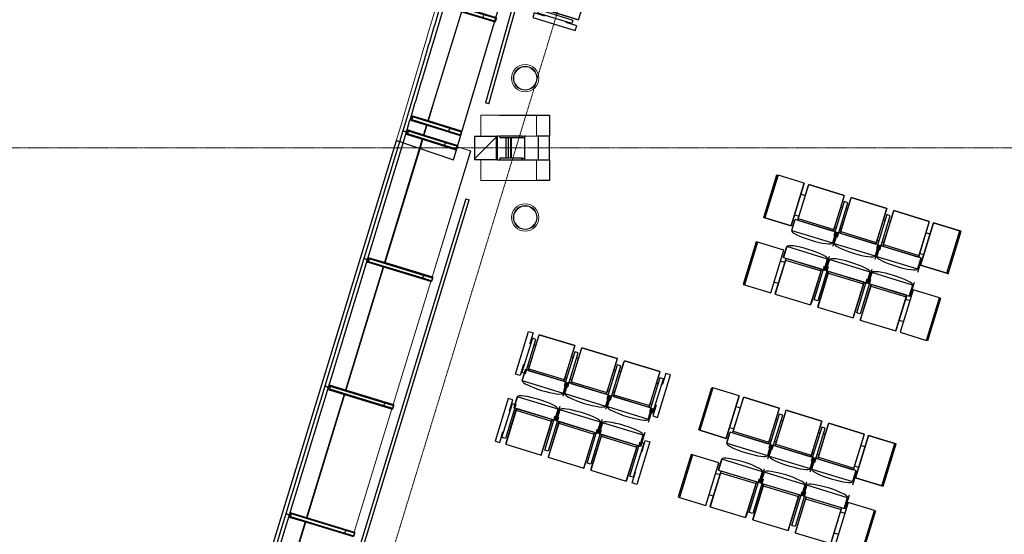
# Model space of a CAD drawing. Header units: millimetres. Extents: x 869791 to 957834, y 561000 to 598978.
# Tile 3 of 38: x 888604 to 901882, y 570285 to 577230. Entities that reach past the tile are written whole.
import ezdxf
from ezdxf.xclip import XClip

# ---------------------------------------------------------------- set-up
doc = ezdxf.new("R2010")
doc.units = ezdxf.units.MM
doc.header["$XCLIPFRAME"] = 2
doc.linetypes.add('_T2 Grid Line', pattern=[22.225, 12.7, -3.175, 3.175, -3.175])
doc.linetypes.add('_T2 Overhead', pattern=[6.6, 4, -1, 0.6, -1])
doc.layers.add('$AUDIT_BAD_LAYER1', color=7, linetype='Continuous')
doc.layers.add('_grå hatch fotavtrykk', color=7, linetype='Continuous')
for name, color, linetype, lineweight in [('0-1', 7, 'Continuous', 5), ('A2-V', 7, 'Continuous', 5), ('A2-V-3', 7, '_T2 Overhead', 5), ('A222-3', 7, '_T2 Overhead', 5), ('A223-1', 7, 'Continuous', 9), ('A254', 7, 'Continuous', 5), ('A272-1', 7, '_T2 Overhead', 5), ('A281-1-1', 7, '_T2 Overhead', 5), ('A822-1', 7, '_T2 Grid Line', 5), ('A858', 7, 'Continuous', 5), ('A858-1', 7, '_T2 Overhead', 5), ('A864', 7, 'Continuous', 5), ('A864-1', 7, '_T2 Overhead', 5)]:
    doc.layers.add(name, color=color, linetype=linetype, lineweight=lineweight)

# ---------------------------------------------------------------- blocks, each defined once
blk = doc.blocks.new('A230 - PN Fasade_SG Glassfinner med 2xSplice -- A230 - PN Fasade Hovedfamilie - A230 - PN Fasade_SG Glassfinner med 2xSplice - BK-BM-36415165-19447-aa-tof-20-3000')
at = {"layer": '$AUDIT_BAD_LAYER1'}
for p, q in [((562713, 577463), (562696, 577405)), ((562705, 577402), (562723, 577460)), ((562723, 577460), (562713, 577463)), ((562957, 577389), (562723, 577460)), ((562696, 577405), (562705, 577402)), ((562705, 577402), (562940, 577331)), ((562719, 577448), (562709, 577414)), ((562709, 577414), (563213, 577261)), ((563223, 577295), (562719, 577448)), ((562940, 577331), (563377, 577199)), ((563394, 577256), (562957, 577389)), ((563213, 577261), (563223, 577295)), ((563213, 577261), (563380, 577210)), ((563391, 577244), (563223, 577295)), ((563394, 577256), (563377, 577199)), ((563380, 577210), (563391, 577244))]:
    blk.add_line(p, q, dxfattribs=at)
blk = doc.blocks.new('A230 - PN Fasade_SG Glassfinner med 2xSplice -- A230 - PN Fasade Hovedfamilie - A230 - PN Fasade_SG Glassfinner med 2xSplice - BK-BM-36415166-19447-aa-tof-20-3000')
at = {"layer": '$AUDIT_BAD_LAYER1'}
for p, q in [((562197, 575740), (562179, 575683)), ((562188, 575680), (562206, 575737)), ((562206, 575737), (562197, 575740)), ((562428, 575668), (562206, 575737)), ((562179, 575683), (562188, 575680)), ((562188, 575680), (562410, 575611)), ((562203, 575726), (562192, 575692)), ((562192, 575692), (562693, 575535)), ((562703, 575570), (562203, 575726)), ((562410, 575611), (562845, 575475)), ((562863, 575533), (562428, 575668)), ((562693, 575535), (562703, 575570)), ((562693, 575535), (562848, 575487)), ((562859, 575521), (562703, 575570)), ((562863, 575533), (562845, 575475)), ((562848, 575487), (562859, 575521))]:
    blk.add_line(p, q, dxfattribs=at)
blk = doc.blocks.new('A230 - PN Fasade_SG Glassfinner med 2xSplice -- A230 - PN Fasade Hovedfamilie - A230 - PN Fasade_SG Glassfinner med 2xSplice - BA-BK-36415167-19447-aa-tof-20-3000')
at = {"layer": '$AUDIT_BAD_LAYER1'}
for p, q in [((561671, 574017), (561654, 573960)), ((561663, 573957), (561681, 574014)), ((561681, 574014), (561671, 574017)), ((561901, 573947), (561681, 574014)), ((561654, 573960), (561663, 573957)), ((561663, 573957), (561883, 573890)), ((561677, 574003), (561667, 573969)), ((561667, 573969), (562400, 573745)), ((562410, 573779), (561677, 574003)), ((561883, 573890), (562517, 573696)), ((562534, 573754), (561901, 573947)), ((562400, 573745), (562410, 573779)), ((562400, 573745), (562520, 573708)), ((562531, 573742), (562410, 573779)), ((562534, 573754), (562517, 573696)), ((562520, 573708), (562531, 573742))]:
    blk.add_line(p, q, dxfattribs=at)
blk = doc.blocks.new('A230 - PN Fasade_SG Glassfinner med 2xSplice -- A230 - PN Fasade Hovedfamilie - A230 - PN Fasade_SG Glassfinner med 2xSplice - BA-BK-36415168-19447-aa-tof-20-3000')
at = {"layer": '$AUDIT_BAD_LAYER1'}
for p, q in [((561146, 572296), (561128, 572238)), ((561138, 572235), (561156, 572293)), ((561152, 572281), (561141, 572247)), ((561156, 572293), (561146, 572296)), ((561885, 572057), (561152, 572281)), ((561375, 572226), (561156, 572293)), ((561128, 572238), (561138, 572235)), ((561138, 572235), (561357, 572168)), ((561141, 572247), (561874, 572023)), ((561357, 572168), (561990, 571975)), ((562008, 572032), (561375, 572226)), ((561874, 572023), (561885, 572057)), ((561874, 572023), (561994, 571986)), ((562004, 572021), (561885, 572057)), ((562008, 572032), (561990, 571975)), ((561994, 571986), (562004, 572021))]:
    blk.add_line(p, q, dxfattribs=at)
blk = doc.blocks.new('A230 - PN Fasade_SG Glassfinner med 2xSplice -- A230 - PN Fasade Hovedfamilie - A230 - PN Fasade_SG Glassfinner med 2xSplice - BA-BK-36415169-19447-aa-tof-20-3000')
at = {"layer": '$AUDIT_BAD_LAYER1'}
for p, q in [((560620, 570574), (560603, 570517)), ((560612, 570514), (560630, 570571)), ((560626, 570560), (560616, 570525)), ((560630, 570571), (560620, 570574)), ((561359, 570336), (560626, 570560)), ((560848, 570504), (560630, 570571)), ((560603, 570517), (560612, 570514)), ((560612, 570514), (560831, 570447)), ((560616, 570525), (561348, 570301)), ((560831, 570447), (561464, 570254)), ((561482, 570311), (560848, 570504)), ((561348, 570301), (561359, 570336)), ((561348, 570301), (561467, 570265)), ((561478, 570299), (561359, 570336)), ((561482, 570311), (561464, 570254)), ((561467, 570265), (561478, 570299))]:
    blk.add_line(p, q, dxfattribs=at)
blk = doc.blocks.new('A230 - PN Fasade_Glasspanel SG -- A230 - PN Fasade Hovedfamilie - A230 - PN Fasade_Glasspanel SG 3-lags-36328091-19447-aa-tof-20-3000')
at = {"layer": '$AUDIT_BAD_LAYER1'}
for p, q in [((560602, 570548), (560553, 570563)), ((560812, 570453), (560303, 568789)), ((560027, 568842), (560076, 568827))]:
    blk.add_line(p, q, dxfattribs=at)
at = {"layer": '$AUDIT_BAD_LAYER1', "flags": 128}
for points in [[(560553, 570563), (560495, 570372), (560436, 570181), (560378, 569989), (560320, 569798), (560261, 569607), (560203, 569416), (560144, 569224), (560086, 569033), (560027, 568842)], [(560076, 568827), (560135, 569018), (560193, 569209), (560251, 569401), (560310, 569592), (560368, 569783), (560427, 569975), (560485, 570166), (560544, 570357), (560602, 570548)]]:
    blk.add_lwpolyline(points, dxfattribs=at)
blk = doc.blocks.new('A230 - PN Fasade_Glasspanel SG -- A230 - PN Fasade Hovedfamilie - A230 - PN Fasade_Glasspanel SG 3-lags-36328092-19447-aa-tof-20-3000')
at = {"layer": '$AUDIT_BAD_LAYER1'}
for p, q in [((561864, 573896), (561356, 572232)), ((561653, 573992), (561604, 574006)), ((561079, 572285), (561128, 572270))]:
    blk.add_line(p, q, dxfattribs=at)
at = {"layer": '$AUDIT_BAD_LAYER1', "flags": 128}
for points in [[(561604, 574006), (561546, 573815), (561487, 573624), (561429, 573432), (561371, 573241), (561312, 573050), (561254, 572859), (561196, 572667), (561137, 572476), (561079, 572285)], [(561128, 572270), (561186, 572461), (561244, 572653), (561303, 572844), (561361, 573035), (561420, 573226), (561478, 573418), (561536, 573609), (561595, 573800), (561653, 573992)]]:
    blk.add_lwpolyline(points, dxfattribs=at)
blk = doc.blocks.new('A230 - PN Fasade_Glasspanel SG -- A230 - PN Fasade Hovedfamilie - A230 - PN Fasade_Glasspanel SG 3-lags-36328096-19447-aa-tof-20-3000')
at = {"layer": '$AUDIT_BAD_LAYER1'}
for p, q in [((561128, 572270), (561079, 572285)), ((561338, 572174), (560829, 570510)), ((560553, 570563), (560602, 570548))]:
    blk.add_line(p, q, dxfattribs=at)
at = {"layer": '$AUDIT_BAD_LAYER1', "flags": 128}
for points in [[(561079, 572285), (561021, 572093), (560962, 571902), (560904, 571711), (560845, 571520), (560787, 571328), (560729, 571137), (560670, 570946), (560612, 570755), (560553, 570563)], [(560602, 570548), (560660, 570740), (560719, 570931), (560777, 571122), (560836, 571314), (560894, 571505), (560952, 571696), (561011, 571887), (561069, 572079), (561128, 572270)]]:
    blk.add_lwpolyline(points, dxfattribs=at)
blk = doc.blocks.new('A230 - PN Fasade_Glasspanel SG -- A230 - PN Fasade Hovedfamilie - A230 - PN Fasade_Glasspanel SG 3-lags-36328097-19447-aa-tof-20-3000')
at = {"layer": '$AUDIT_BAD_LAYER1'}
for p, q in [((562391, 575617), (561882, 573953)), ((562178, 575715), (562129, 575729)), ((561604, 574006), (561653, 573992))]:
    blk.add_line(p, q, dxfattribs=at)
at = {"layer": '$AUDIT_BAD_LAYER1', "flags": 128}
for points in [[(562129, 575729), (562071, 575538), (562013, 575347), (561954, 575155), (561896, 574964), (561838, 574772), (561779, 574581), (561721, 574389), (561663, 574198), (561604, 574006)], [(561653, 573992), (561711, 574183), (561770, 574375), (561828, 574566), (561886, 574757), (561945, 574949), (562003, 575140), (562061, 575332), (562120, 575523), (562178, 575715)]]:
    blk.add_lwpolyline(points, dxfattribs=at)
blk = doc.blocks.new('A230 - PN Fasade_Glasspanel SG -- A230 - PN Fasade Hovedfamilie - A230 - PN Fasade_Glasspanel SG 3-lags-31014170-19447-aa-tof-20-3000')
at = {"layer": '$AUDIT_BAD_LAYER1'}
for p, q in [((562921, 577337), (562468, 575865)), ((562695, 577437), (562646, 577451)), ((562450, 575808), (562410, 575678)), ((562129, 575728), (562178, 575715))]:
    blk.add_line(p, q, dxfattribs=at)
for points in [[(562646, 577451), (562569, 577195), (562397, 576621), (562225, 576047), (562129, 575728)], [(562178, 575715), (562255, 575970), (562427, 576544), (562599, 577118), (562695, 577437)]]:
    blk.add_open_spline(points, degree=3, knots=[0, 0, 0, 0, 0.444444, 1, 1, 1, 1], dxfattribs=at)
blk = doc.blocks.new('A230 - PN Fasade_SG Glassfinner med 2xSplice -- A230 - PN Fasade Hovedfamilie - A230 - PN Fasade_SG Glassfinner med 2xSplice - BK-BM-36415312-19447-aa-tof-20-3000')
at = {"layer": '$AUDIT_BAD_LAYER1'}
for p, q in [((562255, 575932), (562237, 575874)), ((562237, 575874), (562246, 575871)), ((562246, 575871), (562264, 575929)), ((562246, 575871), (562470, 575802)), ((562261, 575917), (562250, 575883)), ((562250, 575883), (562751, 575727)), ((562264, 575929), (562255, 575932)), ((562762, 575761), (562261, 575917)), ((562488, 575859), (562264, 575929)), ((562470, 575802), (562905, 575667)), ((562922, 575724), (562488, 575859)), ((562751, 575727), (562762, 575761)), ((562919, 575713), (562762, 575761)), ((562751, 575727), (562908, 575678)), ((562922, 575724), (562905, 575667)), ((562908, 575678), (562919, 575713))]:
    blk.add_line(p, q, dxfattribs=at)
blk = doc.blocks.new('B260 - Limtrekonstruksjon tak Pir nord - BK - B260 - Limtrekonstruksjon tak Pir nord - BK-36183437-19447-aa-tof-20-3000')
at = {"layer": '$AUDIT_BAD_LAYER1'}
for p, q in [((563934, 575940), (564108, 575940)), ((564108, 575940), (564108, 575660)), ((564108, 575660), (563934, 575660)), ((563934, 575340), (564108, 575340)), ((564108, 575340), (564108, 575060)), ((564108, 575060), (563934, 575060))]:
    blk.add_line(p, q, dxfattribs=at)
at = {"layer": 'A223-1'}
for p, q in [((563934, 575940), (563181, 575940)), ((563181, 575940), (563181, 575660)), ((563934, 575660), (563934, 575940)), ((563181, 575660), (563404, 575660)), ((563419, 575660), (563439, 575660)), ((563745, 575660), (563772, 575660)), ((563787, 575660), (563934, 575660)), ((563934, 575340), (563181, 575340)), ((563181, 575340), (563181, 575060)), ((563934, 575060), (563934, 575340)), ((563181, 575060), (563934, 575060))]:
    blk.add_line(p, q, dxfattribs=at)
blk = doc.blocks.new('gmtik-a-200-1-0001_rvt-1-19447-aa-tof-20-3000')
at = {"layer": '$AUDIT_BAD_LAYER1'}
for name in ['A230 - PN Fasade_SG Glassfinner med 2xSplice -- A230 - PN Fasade Hovedfamilie - A230 - PN Fasade_SG Glassfinner med 2xSplice - BK-BM-36415165-19447-aa-tof-20-3000', 'A230 - PN Fasade_Glasspanel SG -- A230 - PN Fasade Hovedfamilie - A230 - PN Fasade_Glasspanel SG 3-lags-31014170-19447-aa-tof-20-3000', 'A230 - PN Fasade_SG Glassfinner med 2xSplice -- A230 - PN Fasade Hovedfamilie - A230 - PN Fasade_SG Glassfinner med 2xSplice - BK-BM-36415312-19447-aa-tof-20-3000', 'B260 - Limtrekonstruksjon tak Pir nord - BK - B260 - Limtrekonstruksjon tak Pir nord - BK-36183437-19447-aa-tof-20-3000', 'A230 - PN Fasade_SG Glassfinner med 2xSplice -- A230 - PN Fasade Hovedfamilie - A230 - PN Fasade_SG Glassfinner med 2xSplice - BK-BM-36415166-19447-aa-tof-20-3000', 'A230 - PN Fasade_Glasspanel SG -- A230 - PN Fasade Hovedfamilie - A230 - PN Fasade_Glasspanel SG 3-lags-36328097-19447-aa-tof-20-3000', 'A230 - PN Fasade_SG Glassfinner med 2xSplice -- A230 - PN Fasade Hovedfamilie - A230 - PN Fasade_SG Glassfinner med 2xSplice - BA-BK-36415167-19447-aa-tof-20-3000', 'A230 - PN Fasade_Glasspanel SG -- A230 - PN Fasade Hovedfamilie - A230 - PN Fasade_Glasspanel SG 3-lags-36328092-19447-aa-tof-20-3000', 'A230 - PN Fasade_Glasspanel SG -- A230 - PN Fasade Hovedfamilie - A230 - PN Fasade_Glasspanel SG 3-lags-36328096-19447-aa-tof-20-3000', 'A230 - PN Fasade_SG Glassfinner med 2xSplice -- A230 - PN Fasade Hovedfamilie - A230 - PN Fasade_SG Glassfinner med 2xSplice - BA-BK-36415168-19447-aa-tof-20-3000', 'A230 - PN Fasade_Glasspanel SG -- A230 - PN Fasade Hovedfamilie - A230 - PN Fasade_Glasspanel SG 3-lags-36328091-19447-aa-tof-20-3000', 'A230 - PN Fasade_SG Glassfinner med 2xSplice -- A230 - PN Fasade Hovedfamilie - A230 - PN Fasade_SG Glassfinner med 2xSplice - BA-BK-36415169-19447-aa-tof-20-3000']:
    blk.add_blockref(name, (0, 0), dxfattribs=at)
blk = doc.blocks.new('A278 - Dobbelsidig stolrekker Gate - A278 - Gate stolrekke - 3 stk-50069968-19447-aa-tof-20-3000')
at = {"layer": '$AUDIT_BAD_LAYER1'}
for p, q in [((-65, 173), (-65, 773)), ((-65, 773), (0, 773)), ((0, 773), (0, 622)), ((10, 700), (10, 220)), ((60, 700), (10, 700)), ((60, 220), (60, 700)), ((85, 278), (85, 773)), ((85, 773), (585, 773)), ((585, 773), (85, 773)), ((85, 752), (85, 773)), ((85, 269), (85, 752)), ((585, 773), (585, 278)), ((585, 773), (585, 752)), ((585, 752), (585, 269)), ((660, 693), (610, 693)), ((610, 693), (610, 213)), ((660, 213), (660, 693)), ((685, 278), (685, 773)), ((685, 773), (1185, 773)), ((1185, 773), (685, 773)), ((685, 752), (685, 773)), ((685, 269), (685, 752)), ((1185, 773), (1185, 278)), ((1185, 773), (1185, 752)), ((1185, 752), (1185, 269)), ((1260, 693), (1210, 693)), ((1210, 693), (1210, 213)), ((1260, 213), (1260, 693)), ((1285, 278), (1285, 773)), ((1285, 773), (1785, 773)), ((1785, 773), (1285, 773)), ((1285, 752), (1285, 773)), ((1285, 269), (1285, 752)), ((1785, 773), (1785, 278)), ((1785, 773), (1785, 752)), ((1785, 752), (1785, 269)), ((1860, 693), (1810, 693)), ((1810, 693), (1810, 213)), ((1860, 213), (1860, 693)), ((1870, 773), (1870, 622)), ((1935, 773), (1870, 773)), ((1935, 173), (1935, 773)), ((10, 622), (0, 622)), ((85, 618), (60, 618)), ((585, 613), (610, 613)), ((685, 618), (660, 618)), ((1185, 613), (1210, 613)), ((1285, 618), (1260, 618)), ((1785, 613), (1810, 613)), ((1860, 622), (1870, 622)), ((0, 325), (0, 173)), ((10, 325), (0, 325)), ((47, 113), (47, 269)), ((47, 259), (47, 269)), ((622, 269), (47, 269)), ((85, 323), (60, 323)), ((85, 293), (585, 293)), ((85, 269), (585, 269)), ((585, 323), (610, 323)), ((622, 269), (622, 113)), ((622, 269), (622, 259)), ((635, 269), (635, 68)), ((647, 113), (647, 269)), ((647, 259), (647, 269)), ((1222, 269), (647, 269)), ((685, 323), (660, 323)), ((685, 293), (1185, 293)), ((685, 269), (1185, 269)), ((1185, 323), (1210, 323)), ((1222, 269), (1222, 113)), ((1222, 269), (1222, 259)), ((1235, 269), (1235, 68)), ((1247, 113), (1247, 269)), ((1247, 259), (1247, 269)), ((1822, 269), (1247, 269)), ((1285, 323), (1260, 323)), ((1285, 293), (1785, 293)), ((1285, 269), (1785, 269)), ((1785, 323), (1810, 323)), ((1822, 269), (1822, 113)), ((1822, 269), (1822, 259)), ((1835, 269), (1835, 68)), ((1860, 325), (1870, 325)), ((1870, 325), (1870, 173)), ((0, 173), (-65, 173)), ((10, 220), (60, 220)), ((47, 153), (47, 259)), ((47, 114), (47, 153)), ((610, 213), (660, 213)), ((622, 259), (622, 153)), ((622, 153), (622, 114)), ((647, 153), (647, 259)), ((647, 114), (647, 153)), ((1210, 213), (1260, 213)), ((1222, 259), (1222, 153)), ((1222, 153), (1222, 114)), ((1247, 153), (1247, 259)), ((1247, 114), (1247, 153)), ((1810, 213), (1860, 213)), ((1822, 259), (1822, 153)), ((1822, 153), (1822, 114)), ((1870, 173), (1935, 173)), ((47, 115), (47, 114)), ((47, 114), (622, 114)), ((622, 114), (622, 115)), ((647, 115), (647, 114)), ((647, 114), (1222, 114)), ((1222, 114), (1222, 115)), ((1247, 115), (1247, 114)), ((1247, 114), (1822, 114)), ((1822, 114), (1822, 115)), ((47, -113), (47, -269)), ((622, -114), (47, -114)), ((47, -153), (47, -114)), ((47, -114), (47, -115)), ((622, -269), (622, -113)), ((622, -115), (622, -114)), ((622, -114), (622, -153)), ((635, -269), (635, -68)), ((647, -113), (647, -269)), ((1222, -114), (647, -114)), ((647, -153), (647, -114)), ((647, -114), (647, -115)), ((1222, -269), (1222, -113)), ((1222, -115), (1222, -114)), ((1222, -114), (1222, -153)), ((1235, -269), (1235, -68)), ((1247, -113), (1247, -269)), ((1822, -114), (1247, -114)), ((1247, -153), (1247, -114)), ((1247, -114), (1247, -115)), ((1822, -269), (1822, -113)), ((1822, -115), (1822, -114)), ((1822, -114), (1822, -153)), ((1835, -269), (1835, -68)), ((-65, -173), (-65, -773)), ((0, -173), (-65, -173)), ((0, -325), (0, -173)), ((10, -700), (10, -220)), ((10, -220), (60, -220)), ((47, -259), (47, -153)), ((47, -269), (47, -259)), ((60, -220), (60, -700)), ((610, -693), (610, -213)), ((610, -213), (660, -213)), ((622, -153), (622, -259)), ((622, -259), (622, -269)), ((647, -259), (647, -153)), ((647, -269), (647, -259)), ((660, -213), (660, -693)), ((1210, -693), (1210, -213)), ((1210, -213), (1260, -213)), ((1222, -153), (1222, -259)), ((1222, -259), (1222, -269)), ((1247, -259), (1247, -153)), ((1247, -269), (1247, -259)), ((1260, -213), (1260, -693)), ((1810, -693), (1810, -213)), ((1810, -213), (1860, -213)), ((1822, -153), (1822, -259)), ((1822, -259), (1822, -269)), ((1860, -213), (1860, -693)), ((1870, -325), (1870, -173)), ((1870, -173), (1935, -173)), ((1935, -173), (1935, -773)), ((10, -325), (0, -325)), ((47, -269), (622, -269)), ((85, -752), (85, -269)), ((585, -269), (85, -269)), ((85, -278), (85, -773)), ((85, -293), (585, -293)), ((585, -269), (585, -752)), ((585, -773), (585, -278)), ((647, -269), (1222, -269)), ((685, -752), (685, -269)), ((1185, -269), (685, -269)), ((685, -278), (685, -773)), ((685, -293), (1185, -293)), ((1185, -269), (1185, -752)), ((1185, -773), (1185, -278)), ((1247, -269), (1822, -269)), ((1285, -752), (1285, -269)), ((1785, -269), (1285, -269)), ((1285, -278), (1285, -773)), ((1285, -293), (1785, -293)), ((1785, -269), (1785, -752)), ((1785, -773), (1785, -278)), ((1860, -325), (1870, -325)), ((10, -622), (0, -622)), ((0, -773), (0, -622)), ((1860, -622), (1870, -622)), ((1870, -773), (1870, -622)), ((-65, -773), (0, -773)), ((60, -700), (10, -700)), ((85, -773), (85, -752)), ((85, -773), (585, -773)), ((85, -773), (585, -773)), ((585, -752), (585, -773)), ((660, -693), (610, -693)), ((685, -773), (685, -752)), ((685, -773), (1185, -773)), ((685, -773), (1185, -773)), ((1185, -752), (1185, -773)), ((1260, -693), (1210, -693)), ((1285, -773), (1285, -752)), ((1285, -773), (1785, -773)), ((1285, -773), (1785, -773)), ((1785, -752), (1785, -773)), ((1860, -693), (1810, -693)), ((1935, -773), (1870, -773))]:
    blk.add_line(p, q, dxfattribs=at)
for centre, major_axis in [((335, 113), (287, 0)), ((935, 113), (287, 0)), ((1535, 113), (288, 0)), ((335, -113), (-287, 0)), ((935, -113), (-287, 0)), ((1535, -113), (-288, 0))]:
    blk.add_ellipse(centre, major_axis=major_axis, ratio=0.16833, start_param=3.141593, end_param=6.283185, dxfattribs=at)
blk = doc.blocks.new('A231 - InPlace - Dekkeforkant nivå F skrå isolert - A231 - InPlace - Dekkeforkant nivå F skrå isolert-29568980-19447-aa-tof-20-3000')
at = {"layer": 'A2-V'}
for p, q in [((562043, 575599), (534905, 486836)), ((561892, 573950), (562366, 575500)), ((562085, 575583), (562042, 575596)), ((562043, 575599), (562086, 575586)), ((561365, 572229), (561874, 573893)), ((560839, 570507), (561348, 572171)), ((560313, 568786), (560822, 570450))]:
    blk.add_line(p, q, dxfattribs=at)
blk.add_open_spline([(565370, 587579), (565359, 587533), (565319, 587372), (565248, 587091), (565158, 586732), (565063, 586362), (564965, 585980), (564829, 585453), (564646, 584758), (564404, 583856), (564137, 582875), (563840, 581805), (563511, 580637), (563145, 579359), (562672, 577729), (562290, 576430), (562042, 575596)], degree=3, knots=[0.8748397, 0.8748397, 0.8748397, 0.8748397, 0.877095, 0.8826816, 0.8882682, 0.8938547, 0.8994413, 0.9050279, 0.9162011, 0.9273743, 0.9385475, 0.9497207, 0.9608939, 0.972067, 0.9832402, 1, 1, 1, 1], dxfattribs=at)
for points in [[(562474, 575864), (562525, 576036), (562575, 576206), (562624, 576373)], [(562417, 575673), (562430, 575718), (562443, 575762), (562457, 575807)], [(562366, 575500), (562377, 575539), (562388, 575577), (562400, 575615)]]:
    blk.add_open_spline(points, degree=3, dxfattribs=at)
blk = doc.blocks.new('A247 - Fendring - A247 Fendring - FE-S01 - Avviser_ montert m_ brakett mot dekke_ 1 rør Ø_49 mm-70398978-19447-aa-tof-20-3000')
at = {"layer": '$AUDIT_BAD_LAYER1'}
for p, q in [((6736, 24), (0, 24)), ((0, -24), (0, 24)), ((11633, 24), (6836, 24)), ((11633, 24), (11633, -24)), ((0, -24), (6735, -24)), ((6835, -24), (11633, -24))]:
    blk.add_line(p, q, dxfattribs=at)
blk = doc.blocks.new('A247 - Fendring - A247 Fendring - FE-S01 - Avviser_ montert m_ brakett mot dekke_ 1 rør Ø_49 mm-70398979-19447-aa-tof-20-3000')
at = {"layer": '$AUDIT_BAD_LAYER1'}
for p, q in [((13812, 24), (0, 24)), ((0, -24), (0, 24)), ((13812, 24), (13812, -24)), ((0, -24), (13812, -24))]:
    blk.add_line(p, q, dxfattribs=at)
blk = doc.blocks.new('A253-Gulvlys - E253 - Gulvlys 370mm-66392331-19447-aa-tof-20-3000')
at = {"layer": 'A858'}
for start, end in [(360, 180), (180, 360)]:
    blk.add_arc((0, 0), 155, start, end, dxfattribs=at)
blk = doc.blocks.new('B220 - Søylefot - Primærdragere - PirNord1 - B220 - Søylefot - Primærdragere - PirNord - h_5265-44933622-19447-aa-tof-20-3000')
at = {"layer": '$AUDIT_BAD_LAYER1'}
for p, q in [((-375, 160), (-375, -160)), ((-372, 160), (-375, 160)), ((-372, -160), (-372, 160)), ((-360, 160), (-372, 160)), ((-38, 160), (-342, 160)), ((-342, 160), (-342, 139)), ((-342, 139), (-196, 139)), ((-257, -140), (-257, 139)), ((-227, 139), (-227, -140)), ((-196, 139), (-196, -140)), ((-184, -140), (-184, 139)), ((-184, 139), (-38, 139)), ((-38, 139), (-38, 160)), ((-38, 160), (-35, 160)), ((-38, 139), (-8, 139)), ((-5, 160), (-8, 160)), ((-8, 160), (-8, -160)), ((-5, -160), (-5, 160)), ((7, 160), (-5, 160)), ((182, -160), (182, 160)), ((-375, -160), (-372, -160)), ((-372, -160), (-342, -160)), ((-196, -140), (-342, -140)), ((-342, -140), (-342, -160)), ((-342, -160), (-38, -160)), ((-38, -140), (-184, -140)), ((-38, -160), (-38, -140)), ((-38, -140), (-8, -140)), ((-38, -160), (-8, -160)), ((-8, -160), (-5, -160)), ((-5, -160), (182, -160))]:
    blk.add_line(p, q, dxfattribs=at)
blk = doc.blocks.new('A278 - Dobbelsidig stolrekker Gate Sidebord - A278 - Gate stolrekke - 4 stk-64598189-19447-aa-tof-20-3000')
at = {"layer": '$AUDIT_BAD_LAYER1'}
for p, q in [((-65, 173), (-65, 773)), ((-65, 773), (-48, 773)), ((-48, 173), (-48, 773)), ((-48, 773), (-48, 173)), ((322, 773), (-48, 773)), ((322, 773), (322, 173)), ((322, 173), (322, 773)), ((385, 278), (385, 773)), ((385, 773), (885, 773)), ((885, 773), (385, 773)), ((385, 752), (385, 773)), ((385, 269), (385, 752)), ((885, 773), (885, 278)), ((885, 773), (885, 752)), ((885, 752), (885, 269)), ((960, 693), (910, 693)), ((910, 693), (910, 213)), ((960, 213), (960, 693)), ((985, 278), (985, 773)), ((985, 773), (1485, 773)), ((1485, 773), (985, 773)), ((985, 752), (985, 773)), ((985, 269), (985, 752)), ((1485, 773), (1485, 278)), ((1485, 773), (1485, 752)), ((1485, 752), (1485, 269)), ((1560, 693), (1510, 693)), ((1510, 693), (1510, 213)), ((1560, 213), (1560, 693)), ((1585, 278), (1585, 773)), ((1585, 773), (2085, 773)), ((2085, 773), (1585, 773)), ((1585, 752), (1585, 773)), ((1585, 269), (1585, 752)), ((2085, 773), (2085, 278)), ((2085, 773), (2085, 752)), ((2085, 752), (2085, 269)), ((2147, 773), (2517, 773)), ((2147, 173), (2147, 773)), ((2517, 773), (2147, 773)), ((2147, 773), (2147, 173)), ((2535, 773), (2517, 773)), ((2517, 173), (2517, 773)), ((2535, 173), (2535, 773)), ((360, 618), (322, 618)), ((385, 618), (360, 618)), ((885, 613), (910, 613)), ((985, 618), (960, 618)), ((1485, 613), (1510, 613)), ((1585, 618), (1560, 618)), ((2085, 613), (2110, 613)), ((2110, 613), (2147, 613)), ((360, 323), (322, 323)), ((347, 113), (347, 269)), ((347, 259), (347, 269)), ((922, 269), (347, 269)), ((385, 323), (360, 323)), ((385, 293), (885, 293)), ((385, 269), (885, 269)), ((885, 323), (910, 323)), ((922, 269), (922, 113)), ((922, 269), (922, 259)), ((935, 269), (935, 68)), ((947, 113), (947, 269)), ((947, 259), (947, 269)), ((1522, 269), (947, 269)), ((985, 323), (960, 323)), ((985, 293), (1485, 293)), ((985, 269), (1485, 269)), ((1485, 323), (1510, 323)), ((1522, 269), (1522, 113)), ((1522, 269), (1522, 259)), ((1535, 269), (1535, 68)), ((1547, 113), (1547, 269)), ((1547, 259), (1547, 269)), ((2122, 269), (1547, 269)), ((1585, 323), (1560, 323)), ((1585, 293), (2085, 293)), ((1585, 269), (2085, 269)), ((2085, 323), (2110, 323)), ((2110, 323), (2147, 323)), ((2122, 269), (2122, 113)), ((2122, 269), (2122, 259)), ((2135, 269), (2135, 68)), ((-48, 173), (-65, 173)), ((322, 173), (-48, 173)), ((-48, 173), (322, 173)), ((347, 153), (347, 259)), ((347, 114), (347, 153)), ((910, 213), (960, 213)), ((922, 259), (922, 153)), ((922, 153), (922, 114)), ((947, 153), (947, 259)), ((947, 114), (947, 153)), ((1510, 213), (1560, 213)), ((1522, 259), (1522, 153)), ((1522, 153), (1522, 114)), ((1547, 153), (1547, 259)), ((1547, 114), (1547, 153)), ((2122, 259), (2122, 153)), ((2122, 153), (2122, 114)), ((2517, 173), (2147, 173)), ((2147, 173), (2517, 173)), ((2517, 173), (2535, 173)), ((347, 115), (347, 114)), ((347, 114), (922, 114)), ((922, 114), (922, 115)), ((947, 115), (947, 114)), ((947, 114), (1522, 114)), ((1522, 114), (1522, 115)), ((1547, 115), (1547, 114)), ((1547, 114), (2122, 114)), ((2122, 114), (2122, 115)), ((347, -113), (347, -269)), ((922, -114), (347, -114)), ((347, -153), (347, -114)), ((347, -114), (347, -115)), ((922, -269), (922, -113)), ((922, -115), (922, -114)), ((922, -114), (922, -153)), ((935, -269), (935, -68)), ((947, -113), (947, -269)), ((1522, -114), (947, -114)), ((947, -153), (947, -114)), ((947, -114), (947, -115)), ((1522, -269), (1522, -113)), ((1522, -115), (1522, -114)), ((1522, -114), (1522, -153)), ((1535, -269), (1535, -68)), ((1547, -113), (1547, -269)), ((2122, -114), (1547, -114)), ((1547, -153), (1547, -114)), ((1547, -114), (1547, -115)), ((2122, -269), (2122, -113)), ((2122, -115), (2122, -114)), ((2122, -114), (2122, -153)), ((2135, -269), (2135, -68)), ((-65, -173), (-65, -773)), ((-48, -173), (-65, -173)), ((322, -173), (-48, -173)), ((-48, -173), (-48, -773)), ((322, -773), (322, -173)), ((347, -259), (347, -153)), ((347, -269), (347, -259)), ((910, -693), (910, -213)), ((910, -213), (960, -213)), ((922, -153), (922, -259)), ((922, -259), (922, -269)), ((947, -259), (947, -153)), ((947, -269), (947, -259)), ((960, -213), (960, -693)), ((1510, -693), (1510, -213)), ((1510, -213), (1560, -213)), ((1522, -153), (1522, -259)), ((1522, -259), (1522, -269)), ((1547, -259), (1547, -153)), ((1547, -269), (1547, -259)), ((1560, -213), (1560, -693)), ((2122, -153), (2122, -259)), ((2122, -259), (2122, -269)), ((2517, -173), (2147, -173)), ((2147, -173), (2147, -773)), ((2517, -173), (2535, -173)), ((2517, -773), (2517, -173)), ((2535, -173), (2535, -773)), ((385, -325), (322, -325)), ((347, -269), (922, -269)), ((385, -752), (385, -269)), ((885, -269), (385, -269)), ((385, -278), (385, -773)), ((385, -293), (885, -293)), ((885, -269), (885, -752)), ((885, -773), (885, -278)), ((947, -269), (1522, -269)), ((985, -752), (985, -269)), ((1485, -269), (985, -269)), ((985, -278), (985, -773)), ((985, -293), (1485, -293)), ((1485, -269), (1485, -752)), ((1485, -773), (1485, -278)), ((1547, -269), (2122, -269)), ((1585, -752), (1585, -269)), ((2085, -269), (1585, -269)), ((1585, -278), (1585, -773)), ((1585, -293), (2085, -293)), ((2085, -269), (2085, -752)), ((2085, -773), (2085, -278)), ((2085, -325), (2147, -325)), ((385, -622), (322, -622)), ((2085, -622), (2147, -622)), ((-65, -773), (-48, -773)), ((-48, -773), (322, -773)), ((385, -773), (385, -752)), ((385, -773), (885, -773)), ((385, -773), (885, -773)), ((885, -752), (885, -773)), ((960, -693), (910, -693)), ((985, -773), (985, -752)), ((985, -773), (1485, -773)), ((985, -773), (1485, -773)), ((1485, -752), (1485, -773)), ((1560, -693), (1510, -693)), ((1585, -773), (1585, -752)), ((1585, -773), (2085, -773)), ((1585, -773), (2085, -773)), ((2085, -752), (2085, -773)), ((2147, -773), (2517, -773)), ((2535, -773), (2517, -773))]:
    blk.add_line(p, q, dxfattribs=at)
for centre, major_axis in [((635, 113), (287, 0)), ((1235, 113), (287, 0)), ((1835, 113), (288, 0)), ((635, -113), (-287, 0)), ((1235, -113), (-287, 0)), ((1835, -113), (-288, 0))]:
    blk.add_ellipse(centre, major_axis=major_axis, ratio=0.16833, start_param=3.141593, end_param=6.283185, dxfattribs=at)
blk = doc.blocks.new('A253 - Gulvluke_Fasade_Pirrot_Tregulv - A253 - Gulvluke - Fasade pirrot_ Tregulv-V415-19447-aa-tof-20-3000')
at = {"layer": 'A864'}
for p, q in [((-64, 160), (-150, 160)), ((-150, 160), (-150, -160)), ((-145, -155), (-145, 155)), ((-145, 155), (145, 155)), ((145, 145), (-145, -145)), ((145, 155), (145, -155)), ((150, -160), (150, 160)), ((-150, -160), (150, -160)), ((145, -155), (-145, -155))]:
    blk.add_line(p, q, dxfattribs=at)
blk = doc.blocks.new('A253-Gulvlys - E253 - Gulvlys-68549248-19447-aa-tof-20-3000')
at = {"layer": 'A858'}
for start, end in [(360, 180), (180, 360)]:
    blk.add_arc((0, 0), 155, start, end, dxfattribs=at)
blk = doc.blocks.new('A278 - Stolrekker Gate-NY - A278 - Gate stolrekke - 3 stk-64335972-19447-aa-tof-20-3000')
at = {"layer": '$AUDIT_BAD_LAYER1'}
for p, q in [((47, -113), (47, -269)), ((622, -114), (47, -114)), ((47, -153), (47, -114)), ((47, -114), (47, -115)), ((622, -269), (622, -113)), ((622, -115), (622, -114)), ((622, -114), (622, -153)), ((635, -269), (635, -68)), ((647, -113), (647, -269)), ((1222, -114), (647, -114)), ((647, -153), (647, -114)), ((647, -114), (647, -115)), ((1222, -269), (1222, -113)), ((1222, -115), (1222, -114)), ((1222, -114), (1222, -153)), ((1235, -269), (1235, -68)), ((1247, -113), (1247, -269)), ((1822, -114), (1247, -114)), ((1247, -153), (1247, -114)), ((1247, -114), (1247, -115)), ((1822, -269), (1822, -113)), ((1822, -115), (1822, -114)), ((1822, -114), (1822, -153)), ((1835, -269), (1835, -68)), ((-65, -173), (-65, -773)), ((0, -173), (-65, -173)), ((0, -325), (0, -173)), ((10, -700), (10, -220)), ((10, -220), (60, -220)), ((47, -259), (47, -153)), ((47, -269), (47, -259)), ((60, -220), (60, -700)), ((610, -693), (610, -213)), ((610, -213), (660, -213)), ((622, -153), (622, -259)), ((622, -259), (622, -269)), ((647, -259), (647, -153)), ((647, -269), (647, -259)), ((660, -213), (660, -693)), ((1210, -693), (1210, -213)), ((1210, -213), (1260, -213)), ((1222, -153), (1222, -259)), ((1222, -259), (1222, -269)), ((1247, -259), (1247, -153)), ((1247, -269), (1247, -259)), ((1260, -213), (1260, -693)), ((1810, -693), (1810, -213)), ((1810, -213), (1860, -213)), ((1822, -153), (1822, -259)), ((1822, -259), (1822, -269)), ((1860, -213), (1860, -693)), ((1870, -325), (1870, -173)), ((1870, -173), (1935, -173)), ((1935, -173), (1935, -773)), ((10, -325), (0, -325)), ((47, -269), (622, -269)), ((85, -752), (85, -269)), ((585, -269), (85, -269)), ((85, -278), (85, -773)), ((85, -293), (585, -293)), ((585, -269), (585, -752)), ((585, -773), (585, -278)), ((647, -269), (1222, -269)), ((685, -752), (685, -269)), ((1185, -269), (685, -269)), ((685, -278), (685, -773)), ((685, -293), (1185, -293)), ((1185, -269), (1185, -752)), ((1185, -773), (1185, -278)), ((1247, -269), (1822, -269)), ((1285, -752), (1285, -269)), ((1785, -269), (1285, -269)), ((1285, -278), (1285, -773)), ((1285, -293), (1785, -293)), ((1785, -269), (1785, -752)), ((1785, -773), (1785, -278)), ((1860, -325), (1870, -325)), ((10, -622), (0, -622)), ((0, -773), (0, -622)), ((1860, -622), (1870, -622)), ((1870, -773), (1870, -622)), ((-65, -773), (0, -773)), ((60, -700), (10, -700)), ((85, -773), (85, -752)), ((85, -773), (585, -773)), ((85, -773), (585, -773)), ((585, -752), (585, -773)), ((660, -693), (610, -693)), ((685, -773), (685, -752)), ((685, -773), (1185, -773)), ((685, -773), (1185, -773)), ((1185, -752), (1185, -773)), ((1260, -693), (1210, -693)), ((1285, -773), (1285, -752)), ((1285, -773), (1785, -773)), ((1285, -773), (1785, -773)), ((1785, -752), (1785, -773)), ((1860, -693), (1810, -693)), ((1935, -773), (1870, -773))]:
    blk.add_line(p, q, dxfattribs=at)
for centre, major_axis in [((335, -113), (-287, 0)), ((935, -113), (-287, 0)), ((1535, -113), (-288, 0))]:
    blk.add_ellipse(centre, major_axis=major_axis, ratio=0.16833, start_param=3.141593, end_param=6.283185, dxfattribs=at)
blk = doc.blocks.new('gmtio-a-200-1-0001_rvt-1-19447-aa-tof-20-3000')
at = {"layer": '$AUDIT_BAD_LAYER1'}
for p, q in [((563432, 575940), (564105, 575940)), ((564105, 575660), (564105, 575340))]:
    blk.add_line(p, q, dxfattribs=at)
at = {"layer": 'A254'}
for p, q in [((563367, 577201), (562866, 575514)), ((562866, 575513), (563368, 577201)), ((563368, 577201), (562866, 575513)), ((562646, 576444), (562474, 575864)), ((563432, 575941), (564105, 575941)), ((563432, 575940), (564105, 575940)), ((562456, 575806), (562417, 575672)), ((562400, 575614), (562366, 575500)), ((564105, 575660), (564105, 575340)), ((564105, 575660), (564105, 575340)), ((562366, 575500), (561892, 573950)), ((562866, 575514), (563044, 575458)), ((563045, 575457), (562866, 575513)), ((562866, 575513), (563045, 575457)), ((563044, 575458), (562524, 573757)), ((562525, 573756), (563045, 575457)), ((563045, 575457), (562525, 573756)), ((563900, 574652), (563900, 574668)), ((563900, 574668), (563900, 574652)), ((563900, 574452), (563900, 574464)), ((563900, 574464), (563900, 574452)), ((561874, 573893), (561365, 572229)), ((562507, 573699), (561998, 572035)), ((561999, 572035), (562507, 573699)), ((562507, 573699), (561999, 572035)), ((561348, 572171), (560839, 570507)), ((561981, 571978), (561472, 570314)), ((561472, 570314), (561981, 571978)), ((561981, 571978), (561472, 570314)), ((560822, 570450), (560313, 568786))]:
    blk.add_line(p, q, dxfattribs=at)
for centre, radius, start, end in [((563780, 576440), 185, 0, 180), ((563780, 576440), 162, 0, 180), ((563780, 576440), 185, 180, 0), ((563780, 576440), 162, 180, 0), ((563780, 574560), 185, 0, 180), ((563780, 574560), 162, 0, 180), ((563780, 574560), 185, 180, 0), ((563780, 574560), 162, 180, 0)]:
    blk.add_arc(centre, radius, start, end, dxfattribs=at)
at = {"layer": 'A2-V-3'}
blk.add_blockref('A231 - InPlace - Dekkeforkant nivå F skrå isolert - A231 - InPlace - Dekkeforkant nivå F skrå isolert-29568980-19447-aa-tof-20-3000', (0, 0), dxfattribs=at)
at = {"layer": 'A222-3'}
blk.add_blockref('B220 - Søylefot - Primærdragere - PirNord1 - B220 - Søylefot - Primærdragere - PirNord - h_5265-44933622-19447-aa-tof-20-3000', (563779, 575500), dxfattribs=at)
at = {"layer": 'A272-1'}
for name, p, rotation in [('A278 - Stolrekker Gate-NY - A278 - Gate stolrekke - 3 stk-64335972-19447-aa-tof-20-3000', (563736, 577374), 72.85508304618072), ('A278 - Dobbelsidig stolrekker Gate Sidebord - A278 - Gate stolrekke - 4 stk-64598189-19447-aa-tof-20-3000', (567009, 574378), 343.0000000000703), ('A278 - Dobbelsidig stolrekker Gate - A278 - Gate stolrekke - 3 stk-50069968-19447-aa-tof-20-3000', (563662, 572264), 343.0000000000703), ('A278 - Dobbelsidig stolrekker Gate Sidebord - A278 - Gate stolrekke - 4 stk-64598189-19447-aa-tof-20-3000', (566132, 571509), 343.0000000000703)]:
    blk.add_blockref(name, p, dxfattribs=dict(at, rotation=rotation))
at = {"layer": 'A281-1-1'}
for name, p, rotation in [('A247 - Fendring - A247 Fendring - FE-S01 - Avviser_ montert m_ brakett mot dekke_ 1 rør Ø_49 mm-70398978-19447-aa-tof-20-3000', (566410, 587300), 254.3311278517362), ('A247 - Fendring - A247 Fendring - FE-S01 - Avviser_ montert m_ brakett mot dekke_ 1 rør Ø_49 mm-70398979-19447-aa-tof-20-3000', (563003, 574807), 253.0004278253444)]:
    blk.add_blockref(name, p, dxfattribs=dict(at, rotation=rotation))
at = {"layer": 'A858-1'}
for name, p in [('A253-Gulvlys - E253 - Gulvlys 370mm-66392331-19447-aa-tof-20-3000', (563780, 576440)), ('A253-Gulvlys - E253 - Gulvlys-68549248-19447-aa-tof-20-3000', (563780, 576440)), ('A253-Gulvlys - E253 - Gulvlys 370mm-66392331-19447-aa-tof-20-3000', (563780, 574560)), ('A253-Gulvlys - E253 - Gulvlys-68549248-19447-aa-tof-20-3000', (563780, 574560))]:
    blk.add_blockref(name, p, dxfattribs=at)
at = {"layer": 'A864-1'}
blk.add_blockref('A253 - Gulvluke_Fasade_Pirrot_Tregulv - A253 - Gulvluke - Fasade pirrot_ Tregulv-V415-19447-aa-tof-20-3000', (563245, 575500), dxfattribs=at)

msp = doc.modelspace()

# ---------------------------------------------------------------- linework, layer by layer
at = {"layer": '_grå hatch fotavtrykk'}
msp.add_lwpolyline([(889221, 561000), (893684, 575599), (894455, 575337), (896036, 580660), (896537, 582394), (896998, 584148), (897457, 585893), (898071, 588289), (898106, 588440), (898725, 591155), (898734, 591193), (899238, 593403), (899500, 594719), (899841, 596435), (899854, 596499)], dxfattribs=at)
at = {"layer": 'A822-1'}
for p, q in [((890863, 561000), (901716, 596499)), ((869791, 575500), (957834, 575500))]:
    msp.add_line(p, q, dxfattribs=at)

# ---------------------------------------------------------------- block references
at = {"layer": '0-1'}
ref = msp.add_blockref('gmtik-a-200-1-0001_rvt-1-19447-aa-tof-20-3000', (331641, 0), dxfattribs=at)
XClip(ref).set_block_clipping_path([(538149.9999999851, 560999.9999999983), (626192.6181362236, 596498.7507570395)])
ref = msp.add_blockref('gmtio-a-200-1-0001_rvt-1-19447-aa-tof-20-3000', (331641, 0), dxfattribs=at)
XClip(ref).set_block_clipping_path([(538149.9999999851, 560999.9999999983), (626192.6181362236, 596498.7507570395)])

doc.saveas('drawing.dxf')
